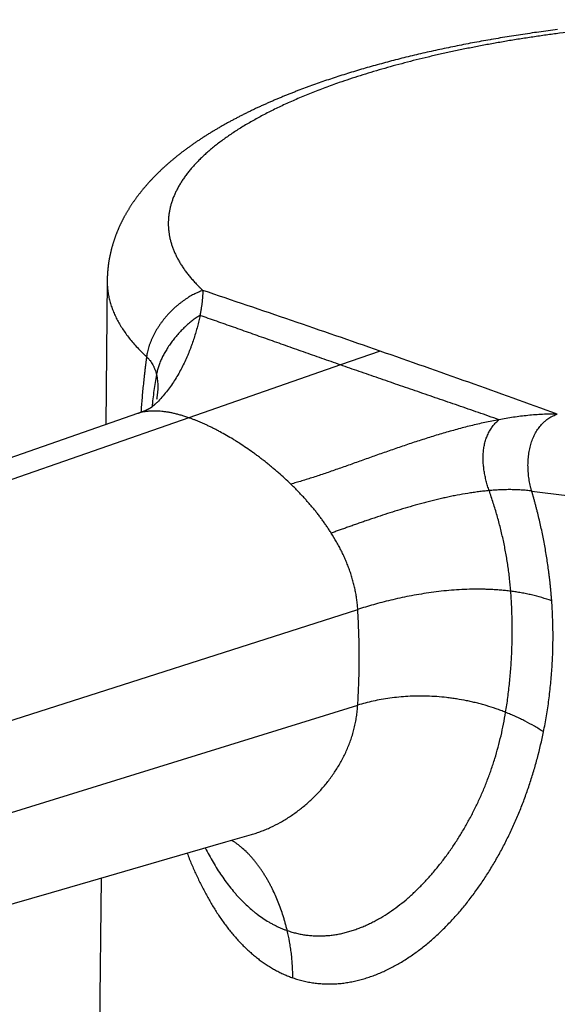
# Model space of a CAD drawing. Header units: millimetres. Extents: x -9 to 371, y -43 to 401.
# Tile 13 of 32: x 84 to 102, y 124 to 156. Entities that reach past the tile are written whole.
import ezdxf

# ---------------------------------------------------------------- set-up
doc = ezdxf.new("R2010")
doc.units = ezdxf.units.MM
doc.header["$LTSCALE"] = 23.1
doc.layers.get('0').update_dxf_attribs({"linetype": 'CONTINUOUS'})

msp = doc.modelspace()

# ---------------------------------------------------------------- linework, layer by layer
at = {"color": 7, "linetype": 'CONTINUOUS'}
for p, q in [((100.393, 155.395), (100.319, 155.384)), ((100.467, 155.406), (100.393, 155.395)), ((100.541, 155.417), (100.467, 155.406)), ((100.615, 155.428), (100.541, 155.417)), ((100.689, 155.439), (100.615, 155.428)), ((100.763, 155.45), (100.689, 155.439)), ((100.837, 155.46), (100.763, 155.45)), ((100.912, 155.471), (100.837, 155.46)), ((100.986, 155.481), (100.912, 155.471)), ((101.061, 155.491), (100.986, 155.481)), ((101.135, 155.502), (101.061, 155.491)), ((101.21, 155.512), (101.135, 155.502)), ((101.285, 155.522), (101.21, 155.512)), ((101.36, 155.531), (101.285, 155.522)), ((101.435, 155.541), (101.36, 155.531)), ((101.51, 155.551), (101.435, 155.541)), ((98.547, 155.077), (98.476, 155.064)), ((98.618, 155.091), (98.547, 155.077)), ((98.689, 155.105), (98.618, 155.091)), ((98.761, 155.118), (98.689, 155.105)), ((98.832, 155.132), (98.761, 155.118)), ((98.903, 155.145), (98.832, 155.132)), ((98.975, 155.158), (98.903, 155.145)), ((99.047, 155.171), (98.975, 155.158)), ((99.119, 155.184), (99.047, 155.171)), ((99.191, 155.197), (99.119, 155.184)), ((99.263, 155.21), (99.191, 155.197)), ((99.443, 155.241), (99.371, 155.229)), ((99.516, 155.254), (99.443, 155.241)), ((99.588, 155.266), (99.516, 155.254)), ((99.661, 155.278), (99.588, 155.266)), ((99.734, 155.29), (99.661, 155.278)), ((99.807, 155.302), (99.734, 155.29)), ((99.88, 155.314), (99.807, 155.302)), ((99.953, 155.326), (99.88, 155.314)), ((100.026, 155.338), (99.953, 155.326)), ((100.099, 155.35), (100.026, 155.338)), ((100.172, 155.361), (100.099, 155.35)), ((100.246, 155.372), (100.172, 155.361)), ((100.319, 155.384), (100.246, 155.372)), ((97.085, 154.766), (97.017, 154.751)), ((97.153, 154.782), (97.085, 154.766)), ((97.222, 154.798), (97.153, 154.782)), ((97.291, 154.814), (97.222, 154.798)), ((97.359, 154.829), (97.291, 154.814)), ((97.428, 154.845), (97.359, 154.829)), ((97.497, 154.86), (97.428, 154.845)), ((97.566, 154.875), (97.497, 154.86)), ((97.636, 154.89), (97.566, 154.875)), ((97.705, 154.905), (97.636, 154.89)), ((97.775, 154.92), (97.705, 154.905)), ((97.844, 154.935), (97.775, 154.92)), ((97.914, 154.95), (97.844, 154.935)), ((97.984, 154.964), (97.914, 154.95)), ((98.054, 154.979), (97.984, 154.964)), ((98.124, 154.993), (98.054, 154.979)), ((98.194, 155.007), (98.124, 154.993)), ((98.265, 155.022), (98.194, 155.007)), ((98.335, 155.036), (98.265, 155.022)), ((98.406, 155.05), (98.335, 155.036)), ((98.476, 155.064), (98.406, 155.05)), ((95.814, 154.447), (95.749, 154.429)), ((95.88, 154.465), (95.814, 154.447)), ((95.946, 154.482), (95.88, 154.465)), ((96.012, 154.5), (95.946, 154.482)), ((96.078, 154.517), (96.012, 154.5)), ((96.144, 154.535), (96.078, 154.517)), ((96.21, 154.552), (96.144, 154.535)), ((96.277, 154.569), (96.21, 154.552)), ((96.343, 154.586), (96.277, 154.569)), ((96.41, 154.603), (96.343, 154.586)), ((96.477, 154.62), (96.41, 154.603)), ((96.544, 154.636), (96.477, 154.62)), ((96.611, 154.653), (96.544, 154.636)), ((96.678, 154.67), (96.611, 154.653)), ((96.746, 154.686), (96.678, 154.67)), ((96.813, 154.702), (96.746, 154.686)), ((96.881, 154.718), (96.813, 154.702)), ((96.949, 154.735), (96.881, 154.718)), ((97.017, 154.751), (96.949, 154.735)), ((94.724, 154.13), (94.661, 154.11)), ((94.787, 154.15), (94.724, 154.13)), ((94.85, 154.169), (94.787, 154.15)), ((94.913, 154.188), (94.85, 154.169)), ((94.976, 154.207), (94.913, 154.188)), ((95.04, 154.226), (94.976, 154.207)), ((95.104, 154.245), (95.04, 154.226)), ((95.168, 154.264), (95.104, 154.245)), ((95.232, 154.283), (95.168, 154.264)), ((95.296, 154.302), (95.232, 154.283)), ((95.36, 154.32), (95.296, 154.302)), ((95.424, 154.338), (95.36, 154.32)), ((95.489, 154.357), (95.424, 154.338)), ((95.554, 154.375), (95.489, 154.357)), ((95.618, 154.393), (95.554, 154.375)), ((95.684, 154.411), (95.618, 154.393)), ((95.749, 154.429), (95.684, 154.411)), ((93.739, 153.804), (93.679, 153.783)), ((93.799, 153.825), (93.739, 153.804)), ((93.859, 153.846), (93.799, 153.825)), ((93.92, 153.867), (93.859, 153.846)), ((93.98, 153.888), (93.92, 153.867)), ((94.041, 153.909), (93.98, 153.888)), ((94.103, 153.929), (94.041, 153.909)), ((94.164, 153.95), (94.103, 153.929)), ((94.226, 153.97), (94.164, 153.95)), ((94.287, 153.991), (94.226, 153.97)), ((94.349, 154.011), (94.287, 153.991)), ((94.411, 154.031), (94.349, 154.011)), ((94.473, 154.051), (94.411, 154.031)), ((94.536, 154.071), (94.473, 154.051)), ((94.598, 154.091), (94.536, 154.071)), ((94.661, 154.11), (94.598, 154.091)), ((93.234, 153.62), (93.175, 153.598)), ((93.293, 153.642), (93.234, 153.62)), ((93.352, 153.664), (93.293, 153.642)), ((93.5, 153.718), (93.44, 153.697)), ((93.559, 153.74), (93.5, 153.718)), ((93.619, 153.761), (93.559, 153.74)), ((93.679, 153.783), (93.619, 153.761)), ((88.316, 143.293), (88.309, 143.289)), ((88.323, 143.297), (88.316, 143.293)), ((88.337, 143.305), (88.331, 143.301)), ((88.343, 143.308), (88.337, 143.305)), ((88.348, 143.311), (88.343, 143.308)), ((88.352, 143.313), (88.348, 143.311)), ((88.356, 143.315), (88.352, 143.313)), ((88.359, 143.317), (88.356, 143.315)), ((88.363, 143.319), (88.359, 143.317)), ((88.366, 143.321), (88.363, 143.319)), ((88.369, 143.323), (88.366, 143.321)), ((88.372, 143.325), (88.369, 143.323)), ((88.374, 143.326), (88.372, 143.325)), ((88.377, 143.328), (88.374, 143.326)), ((88.379, 143.33), (88.377, 143.328)), ((88.381, 143.331), (88.379, 143.33)), ((88.384, 143.332), (88.381, 143.331)), ((88.385, 143.333), (88.384, 143.332)), ((88.387, 143.335), (88.385, 143.333)), ((88.389, 143.336), (88.387, 143.335)), ((88.39, 143.337), (88.389, 143.336)), ((88.391, 143.337), (88.39, 143.337)), ((88.392, 143.338), (88.391, 143.337)), ((88.393, 143.339), (88.392, 143.338)), ((88.394, 143.339), (88.393, 143.339)), ((88.395, 143.34), (88.394, 143.339)), ((88.396, 143.34), (88.395, 143.34)), ((88.395, 143.34), (88.395, 143.34)), ((88.395, 143.34), (88.395, 143.34)), ((88.438, 143.378), (88.437, 143.377)), ((88.44, 143.38), (88.438, 143.378)), ((88.441, 143.381), (88.44, 143.38)), ((88.442, 143.382), (88.441, 143.381)), ((88.444, 143.384), (88.442, 143.382)), ((88.446, 143.385), (88.444, 143.384)), ((88.447, 143.387), (88.446, 143.385)), ((88.449, 143.389), (88.447, 143.387)), ((88.451, 143.391), (88.449, 143.389)), ((88.453, 143.392), (88.451, 143.391)), ((88.455, 143.394), (88.453, 143.392)), ((88.457, 143.397), (88.455, 143.394)), ((88.459, 143.399), (88.457, 143.397)), ((88.461, 143.401), (88.459, 143.399)), ((88.463, 143.402), (88.461, 143.401)), ((88.464, 143.404), (88.463, 143.402)), ((88.466, 143.406), (88.464, 143.404)), ((88.468, 143.408), (88.466, 143.406)), ((88.47, 143.41), (88.468, 143.408)), ((88.472, 143.412), (88.47, 143.41)), ((88.474, 143.414), (88.472, 143.412)), ((88.476, 143.417), (88.474, 143.414)), ((88.477, 143.419), (88.476, 143.417)), ((88.479, 143.421), (88.477, 143.419)), ((88.481, 143.422), (88.479, 143.421)), ((88.482, 143.424), (88.481, 143.422)), ((88.483, 143.425), (88.482, 143.424)), ((88.484, 143.426), (88.483, 143.425)), ((88.485, 143.427), (88.484, 143.426)), ((88.486, 143.429), (88.485, 143.428)), ((88.485, 143.428), (88.485, 143.427)), ((88.487, 143.43), (88.486, 143.429)), ((88.486, 143.429), (88.486, 143.429)), ((88.488, 143.431), (88.487, 143.431)), ((88.487, 143.431), (88.487, 143.43)), ((88.488, 143.431), (88.488, 143.431)), ((88.488, 143.431), (88.488, 143.431)), ((88.488, 143.431), (88.488, 143.431)), ((87.943, 143.135), (87.926, 143.129)), ((87.961, 143.142), (87.943, 143.135)), ((87.979, 143.148), (87.961, 143.142)), ((87.996, 143.154), (87.979, 143.148)), ((88.013, 143.161), (87.996, 143.154)), ((88.029, 143.167), (88.013, 143.161)), ((88.045, 143.173), (88.029, 143.167)), ((88.061, 143.179), (88.045, 143.173)), ((88.076, 143.185), (88.061, 143.179)), ((88.091, 143.191), (88.076, 143.185)), ((88.105, 143.197), (88.091, 143.191)), ((88.119, 143.203), (88.105, 143.197)), ((88.133, 143.208), (88.119, 143.203)), ((88.146, 143.214), (88.133, 143.208)), ((88.159, 143.219), (88.146, 143.214)), ((88.172, 143.225), (88.159, 143.219)), ((88.184, 143.23), (88.172, 143.225)), ((88.196, 143.235), (88.184, 143.23)), ((88.207, 143.24), (88.196, 143.235)), ((88.218, 143.245), (88.207, 143.24)), ((88.229, 143.25), (88.218, 143.245)), ((88.239, 143.255), (88.229, 143.25)), ((88.249, 143.26), (88.239, 143.255)), ((88.258, 143.264), (88.249, 143.26)), ((88.268, 143.269), (88.258, 143.264)), ((88.277, 143.273), (88.268, 143.269)), ((88.285, 143.277), (88.277, 143.273)), ((88.293, 143.282), (88.285, 143.277)), ((88.301, 143.286), (88.293, 143.282)), ((88.309, 143.289), (88.301, 143.286)), ((86.749, 128.109), (86.619, 115.468))]:
    msp.add_line(p, q, dxfattribs=at)
at = {"color": 9, "linetype": 'CONTINUOUS'}
for p, q in [((95.772, 145.152), (94.489, 144.705)), ((94.489, 144.705), (89.585, 142.996)), ((89.585, 142.996), (36.802, 124.597)), ((40.58, 119.345), (95.051, 136.8)), ((40.566, 116.815), (95.051, 133.699))]:
    msp.add_line(p, q, dxfattribs=at)
at = {"color": 7, "linetype": 'CONTINUOUS'}
for points in [[(99.371, 155.229), (99.335, 155.222), (99.263, 155.21)], [(93.175, 153.598), (93.146, 153.586), (93.117, 153.575), (93.088, 153.564), (93.059, 153.553), (93.03, 153.541), (93.001, 153.53), (92.972, 153.519), (92.943, 153.507), (92.914, 153.496), (92.885, 153.485), (92.856, 153.473), (92.827, 153.462), (92.798, 153.45), (92.77, 153.439), (92.741, 153.427), (92.713, 153.416), (92.684, 153.404), (92.655, 153.392), (92.627, 153.381), (92.599, 153.369), (92.57, 153.357), (92.542, 153.345), (92.514, 153.334), (92.485, 153.322), (92.457, 153.31), (92.429, 153.298), (92.401, 153.286), (92.373, 153.274), (92.345, 153.262), (92.318, 153.25), (92.29, 153.238), (92.262, 153.226), (92.234, 153.214), (92.207, 153.202), (92.179, 153.19), (92.151, 153.178), (92.124, 153.166), (92.096, 153.153), (92.069, 153.141), (92.041, 153.129), (92.014, 153.117), (91.987, 153.104), (91.959, 153.092), (91.932, 153.079), (91.905, 153.067), (91.878, 153.055), (91.851, 153.042), (91.824, 153.029), (91.797, 153.017), (91.77, 153.004), (91.743, 152.992), (91.716, 152.979), (91.689, 152.966), (91.663, 152.954), (91.636, 152.941), (91.609, 152.928), (91.583, 152.915), (91.556, 152.902), (91.53, 152.889), (91.503, 152.877), (91.477, 152.864), (91.45, 152.851), (91.424, 152.838), (91.398, 152.825), (91.372, 152.811), (91.346, 152.798), (91.32, 152.785), (91.294, 152.772), (91.268, 152.759), (91.242, 152.746), (91.216, 152.732), (91.19, 152.719), (91.165, 152.706), (91.139, 152.692), (91.113, 152.679), (91.088, 152.666), (91.062, 152.652), (91.037, 152.639), (91.011, 152.625), (90.986, 152.612), (90.961, 152.598), (90.935, 152.584), (90.91, 152.571), (90.885, 152.557), (90.86, 152.543), (90.835, 152.529), (90.81, 152.516), (90.785, 152.502), (90.76, 152.488), (90.735, 152.474), (90.71, 152.46), (90.686, 152.446), (90.661, 152.432), (90.636, 152.418), (90.612, 152.404), (90.587, 152.39), (90.563, 152.376), (90.539, 152.362), (90.514, 152.347), (90.49, 152.333), (90.466, 152.319), (90.442, 152.304), (90.418, 152.29), (90.394, 152.276), (90.37, 152.261), (90.346, 152.247), (90.322, 152.232), (90.299, 152.218), (90.275, 152.204), (90.251, 152.189), (90.228, 152.174), (90.204, 152.16), (90.181, 152.145), (90.158, 152.13), (90.135, 152.116), (90.111, 152.101), (90.088, 152.086), (90.065, 152.071), (90.042, 152.057), (90.019, 152.042), (89.996, 152.027), (89.974, 152.012), (89.951, 151.997), (89.928, 151.982), (89.906, 151.967), (89.883, 151.952), (89.861, 151.936), (89.838, 151.921), (89.816, 151.906), (89.794, 151.891), (89.772, 151.876), (89.749, 151.86), (89.727, 151.845), (89.705, 151.83), (89.684, 151.814), (89.662, 151.799), (89.64, 151.783), (89.618, 151.768), (89.597, 151.752), (89.575, 151.737), (89.554, 151.721), (89.532, 151.706), (89.511, 151.69), (89.49, 151.675), (89.469, 151.659), (89.448, 151.643), (89.427, 151.628), (89.406, 151.612), (89.385, 151.596), (89.365, 151.58), (89.344, 151.565), (89.324, 151.549), (89.303, 151.533), (89.283, 151.517), (89.263, 151.501), (89.242, 151.485), (89.222, 151.469), (89.202, 151.453), (89.182, 151.437), (89.163, 151.421), (89.143, 151.405), (89.123, 151.389), (89.104, 151.373), (89.084, 151.357), (89.065, 151.341), (89.045, 151.325), (89.026, 151.308), (89.007, 151.292), (88.988, 151.276), (88.969, 151.26), (88.95, 151.244), (88.931, 151.227), (88.913, 151.211), (88.894, 151.195), (88.876, 151.178), (88.857, 151.162), (88.839, 151.146), (88.821, 151.129), (88.803, 151.113), (88.784, 151.096), (88.767, 151.08), (88.749, 151.064), (88.731, 151.047), (88.713, 151.031), (88.696, 151.014), (88.678, 150.998), (88.661, 150.981), (88.644, 150.965), (88.627, 150.948), (88.61, 150.932), (88.593, 150.915), (88.576, 150.899), (88.559, 150.882), (88.543, 150.866), (88.526, 150.849), (88.51, 150.833), (88.493, 150.816), (88.477, 150.8), (88.461, 150.783)], [(93.44, 153.697), (93.411, 153.686), (93.352, 153.664)], [(88.461, 150.783), (88.445, 150.766), (88.429, 150.75), (88.413, 150.733), (88.397, 150.717), (88.382, 150.7), (88.366, 150.684), (88.351, 150.667), (88.335, 150.65), (88.32, 150.634), (88.305, 150.617), (88.29, 150.6), (88.275, 150.584), (88.26, 150.567), (88.245, 150.551), (88.231, 150.534), (88.216, 150.517), (88.202, 150.501), (88.187, 150.484), (88.173, 150.468), (88.159, 150.451), (88.145, 150.434), (88.131, 150.418), (88.117, 150.401), (88.103, 150.385), (88.09, 150.368), (88.076, 150.351), (88.063, 150.335), (88.049, 150.318), (88.036, 150.302), (88.023, 150.285), (88.01, 150.268), (87.997, 150.252), (87.984, 150.235), (87.971, 150.219), (87.958, 150.202), (87.946, 150.186), (87.933, 150.169), (87.921, 150.153), (87.909, 150.136), (87.897, 150.12), (87.884, 150.103), (87.872, 150.086), (87.86, 150.07), (87.849, 150.053), (87.837, 150.037), (87.825, 150.02), (87.814, 150.004), (87.802, 149.987), (87.791, 149.971), (87.78, 149.955), (87.768, 149.938), (87.757, 149.922), (87.746, 149.905), (87.735, 149.889), (87.724, 149.872), (87.714, 149.856), (87.703, 149.839), (87.692, 149.823), (87.682, 149.807), (87.672, 149.79), (87.661, 149.774), (87.651, 149.757), (87.641, 149.741), (87.631, 149.725), (87.621, 149.708), (87.611, 149.692), (87.601, 149.676), (87.592, 149.659), (87.582, 149.643), (87.572, 149.627), (87.563, 149.61), (87.554, 149.594), (87.544, 149.578), (87.535, 149.561), (87.526, 149.545), (87.517, 149.529), (87.508, 149.512), (87.499, 149.496), (87.49, 149.48), (87.482, 149.464), (87.473, 149.447), (87.464, 149.431), (87.456, 149.415), (87.448, 149.399), (87.439, 149.382), (87.431, 149.366), (87.423, 149.35), (87.415, 149.334), (87.407, 149.317), (87.399, 149.301), (87.391, 149.285), (87.383, 149.269), (87.376, 149.253), (87.368, 149.237), (87.36, 149.22), (87.353, 149.204), (87.345, 149.188), (87.338, 149.172), (87.331, 149.156), (87.324, 149.14), (87.317, 149.123), (87.31, 149.107), (87.303, 149.091), (87.296, 149.075), (87.289, 149.059), (87.282, 149.043), (87.276, 149.027), (87.269, 149.01), (87.263, 148.994), (87.256, 148.978), (87.25, 148.962), (87.243, 148.946), (87.237, 148.93), (87.231, 148.914), (87.225, 148.898), (87.219, 148.882), (87.213, 148.866), (87.207, 148.85), (87.201, 148.834), (87.196, 148.818), (87.19, 148.801), (87.184, 148.785), (87.179, 148.769), (87.173, 148.753), (87.168, 148.737), (87.163, 148.721), (87.157, 148.705), (87.152, 148.689), (87.147, 148.673), (87.142, 148.657), (87.137, 148.641), (87.132, 148.625), (87.127, 148.609), (87.123, 148.593), (87.118, 148.577), (87.113, 148.561), (87.109, 148.545), (87.104, 148.529), (87.1, 148.513), (87.095, 148.497), (87.091, 148.481), (87.087, 148.465), (87.083, 148.449), (87.079, 148.433), (87.074, 148.417), (87.07, 148.401), (87.067, 148.385), (87.063, 148.369), (87.059, 148.353), (87.055, 148.337), (87.052, 148.321), (87.048, 148.306), (87.044, 148.29), (87.041, 148.274), (87.038, 148.258), (87.034, 148.242), (87.031, 148.226), (87.028, 148.21), (87.025, 148.194), (87.021, 148.178), (87.018, 148.162), (87.015, 148.146), (87.013, 148.13), (87.01, 148.114), (87.007, 148.098), (87.004, 148.082), (87.002, 148.066), (86.999, 148.05), (86.996, 148.034), (86.994, 148.018), (86.992, 148.002), (86.989, 147.986), (86.987, 147.971), (86.985, 147.955), (86.983, 147.939), (86.981, 147.923), (86.979, 147.907), (86.977, 147.891), (86.975, 147.875), (86.973, 147.859), (86.971, 147.843), (86.969, 147.827), (86.968, 147.811), (86.966, 147.795), (86.965, 147.779), (86.963, 147.763), (86.962, 147.748), (86.96, 147.732), (86.959, 147.716), (86.958, 147.7), (86.957, 147.684), (86.956, 147.668), (86.955, 147.652), (86.954, 147.636), (86.953, 147.62), (86.952, 147.604), (86.951, 147.588), (86.95, 147.572), (86.95, 147.556)], [(86.95, 147.556), (86.949, 147.541), (86.948, 147.525), (86.948, 147.509), (86.948, 147.493), (86.947, 147.477), (86.947, 147.461), (86.947, 147.445), (86.899, 142.77)], [(88.331, 143.301), (88.324, 143.298), (88.323, 143.297)], [(87.926, 143.129), (57.889, 132.633), (56.424, 132.121), (54.974, 131.614), (53.54, 131.113), (52.122, 130.618), (50.718, 130.128), (49.329, 129.643), (47.955, 129.163), (45.251, 128.218)], [(56.683, 119.4), (64.466, 121.655), (66.079, 122.122), (67.711, 122.595), (69.363, 123.073), (71.034, 123.557), (72.725, 124.047), (74.437, 124.543), (76.169, 125.045), (77.922, 125.552), (79.695, 126.066), (81.49, 126.586), (83.306, 127.112), (85.144, 127.644), (87.003, 128.182), (88.885, 128.727), (90.789, 129.278), (91.61, 129.516)]]:
    msp.add_lwpolyline(points, dxfattribs=at)
at = {"color": 9, "linetype": 'CONTINUOUS'}
for centre, radius, start, end in [((-70.197, -330.978), 504.228, 70.78251, 71.47099), ((-72.296, -336.98), 510.586, 70.09902, 70.78179)]:
    msp.add_arc(centre, radius, start, end, dxfattribs=at)
at = {"color": 7, "linetype": 'CONTINUOUS'}
for centre, radius, start, end in [((86.267, 145.801), 3.253, 310.6299, 310.7971), ((86.244, 145.828), 3.289, 310.7992, 311.8227)]:
    msp.add_arc(centre, radius, start, end, dxfattribs=at)
at = {"color": 9, "linetype": 'CONTINUOUS'}
for points, knots in [([(121.279, 144.482), (121.388, 144.52), (121.602, 144.596), (121.919, 144.716), (122.226, 144.838), (122.526, 144.962), (122.816, 145.09), (123.098, 145.22), (123.37, 145.353), (123.632, 145.489), (123.886, 145.627), (124.129, 145.767), (124.363, 145.91), (124.587, 146.055), (124.801, 146.201), (125.004, 146.35), (125.198, 146.501), (125.38, 146.654), (125.552, 146.808), (125.714, 146.964), (125.865, 147.121), (126.005, 147.28), (126.134, 147.44), (126.252, 147.602), (126.358, 147.764), (126.454, 147.928), (126.539, 148.092), (126.6, 148.23), (126.643, 148.341), (126.673, 148.424), (126.699, 148.507), (126.723, 148.59), (126.744, 148.674), (126.762, 148.757), (126.777, 148.841), (126.79, 148.924), (126.799, 149.008), (126.806, 149.091), (126.81, 149.175), (126.811, 149.259), (126.809, 149.342), (126.804, 149.426), (126.796, 149.51), (126.786, 149.593), (126.773, 149.677), (126.757, 149.76), (126.738, 149.843), (126.716, 149.927), (126.691, 150.01), (126.664, 150.093), (126.633, 150.176), (126.589, 150.287), (126.526, 150.425), (126.455, 150.561), (126.392, 150.669), (126.325, 150.779), (126.234, 150.915), (126.115, 151.076), (125.984, 151.236), (125.843, 151.395), (125.691, 151.552), (125.528, 151.708), (125.355, 151.862), (125.171, 152.014), (124.976, 152.165), (124.772, 152.313), (124.557, 152.46), (124.332, 152.605), (124.098, 152.747), (123.854, 152.887), (123.6, 153.025), (123.336, 153.16), (123.064, 153.293), (122.782, 153.423), (122.491, 153.551), (122.192, 153.676), (121.884, 153.798), (121.567, 153.917), (121.242, 154.033), (120.91, 154.146), (120.569, 154.256), (120.221, 154.362), (119.865, 154.466), (119.502, 154.566), (119.132, 154.663), (118.756, 154.756), (118.373, 154.846), (117.983, 154.932), (117.588, 155.015), (117.186, 155.094), (116.64, 155.196), (116.087, 155.289), (115.527, 155.374), (115.1, 155.434), (114.668, 155.491), (114.086, 155.562), (113.497, 155.624), (112.904, 155.679), (112.455, 155.716), (112.003, 155.749), (111.548, 155.778), (111.091, 155.803), (110.479, 155.831), (109.864, 155.851), (109.247, 155.863), (108.783, 155.869), (108.319, 155.87), (107.854, 155.867), (107.389, 155.86), (106.77, 155.846), (106.152, 155.823), (105.535, 155.793), (105.074, 155.767), (104.615, 155.736), (104.007, 155.691), (103.402, 155.638), (102.801, 155.577), (102.207, 155.511), (101.619, 155.438), (101.035, 155.358), (100.603, 155.294), (100.176, 155.227), (99.753, 155.156), (99.335, 155.082), (98.922, 155.005), (98.515, 154.924), (98.113, 154.84), (97.717, 154.753), (97.327, 154.663), (96.943, 154.569), (96.566, 154.473), (96.196, 154.373), (95.833, 154.271), (95.477, 154.166), (95.129, 154.058), (94.788, 153.947), (94.564, 153.871), (94.454, 153.833)], [0, 0, 0, 0, 0.008082, 0.016005, 0.023768, 0.031368, 0.038803, 0.04607, 0.053169, 0.060099, 0.066858, 0.073447, 0.079864, 0.086111, 0.092188, 0.098097, 0.103839, 0.109416, 0.114832, 0.120091, 0.125196, 0.130153, 0.134968, 0.139648, 0.1442, 0.148635, 0.15296, 0.157188, 0.159269, 0.161331, 0.163374, 0.1654, 0.167412, 0.169411, 0.171398, 0.173376, 0.175347, 0.177312, 0.179273, 0.181233, 0.183193, 0.185156, 0.187122, 0.189095, 0.191076, 0.193067, 0.195069, 0.197085, 0.199117, 0.201166, 0.203233, 0.205321, 0.209563, 0.213904, 0.216115, 0.218355, 0.222925, 0.227624, 0.232458, 0.237434, 0.242558, 0.247835, 0.25327, 0.258866, 0.264625, 0.27055, 0.276642, 0.282904, 0.289335, 0.295936, 0.302706, 0.309646, 0.316753, 0.324028, 0.331469, 0.339073, 0.346839, 0.354764, 0.362847, 0.371083, 0.379472, 0.388008, 0.39669, 0.405513, 0.414474, 0.423569, 0.432794, 0.442145, 0.451618, 0.461209, 0.470912, 0.49064, 0.500656, 0.510765, 0.520964, 0.531247, 0.552044, 0.562548, 0.573116, 0.583742, 0.594419, 0.605144, 0.61591, 0.637544, 0.6484, 0.659275, 0.670163, 0.681059, 0.691956, 0.702848, 0.724597, 0.735442, 0.74626, 0.757045, 0.767791, 0.789143, 0.799738, 0.810272, 0.831133, 0.841449, 0.851682, 0.861826, 0.871876, 0.881827, 0.891674, 0.901412, 0.911035, 0.92054, 0.929921, 0.939174, 0.948294, 0.957278, 0.96612, 0.974817, 0.983365, 0.99176, 1, 1, 1, 1]), ([(94.454, 153.833), (94.375, 153.805), (94.22, 153.751), (93.99, 153.666), (93.765, 153.581), (93.544, 153.494), (93.327, 153.406), (93.115, 153.317), (92.907, 153.226), (92.705, 153.135), (92.506, 153.042), (92.313, 152.948), (92.124, 152.854), (91.941, 152.758), (91.762, 152.661), (91.589, 152.563), (91.42, 152.465), (91.257, 152.365), (91.098, 152.264), (90.945, 152.163), (90.798, 152.061), (90.655, 151.958), (90.518, 151.854), (90.387, 151.75), (90.26, 151.645), (90.14, 151.539), (90.024, 151.432), (89.915, 151.325), (89.811, 151.218), (89.712, 151.109), (89.62, 151.001), (89.533, 150.891), (89.451, 150.782), (89.375, 150.672), (89.306, 150.561), (89.242, 150.45), (89.183, 150.339), (89.131, 150.227), (89.084, 150.116), (89.043, 150.003), (89.008, 149.891), (88.979, 149.779), (88.956, 149.666), (88.939, 149.553), (88.928, 149.441), (88.922, 149.328), (88.922, 149.215), (88.929, 149.102), (88.941, 148.989), (88.959, 148.876), (88.983, 148.764), (89.013, 148.651), (89.049, 148.539), (89.091, 148.427), (89.138, 148.315), (89.191, 148.204), (89.25, 148.093), (89.315, 147.982), (89.386, 147.871), (89.462, 147.761), (89.544, 147.652), (89.617, 147.561), (89.678, 147.489), (89.725, 147.435), (89.774, 147.381), (89.816, 147.336), (89.85, 147.3), (89.876, 147.273), (89.898, 147.251), (89.916, 147.233), (89.929, 147.219), (89.942, 147.206), (89.956, 147.193), (89.97, 147.179), (89.981, 147.168), (89.99, 147.159), (89.999, 147.15), (90.009, 147.141), (90.018, 147.132), (90.027, 147.123), (90.034, 147.117), (90.039, 147.112)], [0, 0, 0, 0, 0.024676, 0.048999, 0.072963, 0.096564, 0.119798, 0.142661, 0.165149, 0.187259, 0.208989, 0.230334, 0.251294, 0.271866, 0.292048, 0.311841, 0.331243, 0.350253, 0.368872, 0.387102, 0.404943, 0.422398, 0.43947, 0.45616, 0.472475, 0.488419, 0.503997, 0.519217, 0.534085, 0.548611, 0.562804, 0.576674, 0.590235, 0.603499, 0.61648, 0.629196, 0.641662, 0.653897, 0.665922, 0.677757, 0.689426, 0.700951, 0.712358, 0.723673, 0.734922, 0.746132, 0.75733, 0.768544, 0.779801, 0.791127, 0.802551, 0.814095, 0.825786, 0.837647, 0.849701, 0.861967, 0.874465, 0.887215, 0.900232, 0.913532, 0.92713, 0.941039, 0.948114, 0.95527, 0.96251, 0.969834, 0.973528, 0.977243, 0.98098, 0.982857, 0.984739, 0.986627, 0.98852, 0.990419, 0.992323, 0.993277, 0.994232, 0.996147, 0.997108, 0.998071, 1, 1, 1, 1]), ([(86.946, 147.432), (86.946, 147.406), (86.946, 147.353), (86.95, 147.275), (86.955, 147.196), (86.963, 147.118), (86.974, 147.04), (86.987, 146.961), (87.003, 146.883), (87.022, 146.805), (87.043, 146.727), (87.074, 146.622), (87.12, 146.491), (87.185, 146.336), (87.26, 146.181), (87.346, 146.026), (87.441, 145.872), (87.546, 145.719), (87.662, 145.567), (87.787, 145.415), (87.922, 145.265), (88.042, 145.141), (88.143, 145.042), (88.194, 144.993), (88.221, 144.969)], [0, 0, 0, 0, 0.027456, 0.05493, 0.082449, 0.110038, 0.137723, 0.16553, 0.193484, 0.22161, 0.249931, 0.278472, 0.336296, 0.395263, 0.455536, 0.517265, 0.580585, 0.645622, 0.712485, 0.781272, 0.852072, 0.924958, 0.962206, 1, 1, 1, 1]), ([(90.039, 147.112), (90.015, 147.104), (89.967, 147.086), (89.894, 147.057), (89.821, 147.023), (89.747, 146.986), (89.672, 146.946), (89.596, 146.902), (89.521, 146.855), (89.445, 146.804), (89.369, 146.75), (89.294, 146.692), (89.22, 146.631), (89.146, 146.568), (89.074, 146.501), (89.003, 146.432), (88.934, 146.36), (88.867, 146.286), (88.803, 146.21), (88.741, 146.132), (88.681, 146.052), (88.625, 145.971), (88.571, 145.888), (88.521, 145.805), (88.475, 145.721), (88.431, 145.637), (88.398, 145.566), (88.374, 145.509), (88.356, 145.466), (88.339, 145.424), (88.324, 145.382), (88.309, 145.34), (88.291, 145.284), (88.271, 145.214), (88.25, 145.131), (88.233, 145.05), (88.225, 144.996), (88.221, 144.969)], [0, 0, 0, 0, 0.025899, 0.052593, 0.080066, 0.108306, 0.137298, 0.167026, 0.197461, 0.228547, 0.260229, 0.29245, 0.325155, 0.358287, 0.391764, 0.425507, 0.459433, 0.493462, 0.527518, 0.561527, 0.595416, 0.629114, 0.662548, 0.695654, 0.728385, 0.760701, 0.792564, 0.808316, 0.823941, 0.839435, 0.854795, 0.870016, 0.885093, 0.914797, 0.943874, 0.972286, 1, 1, 1, 1]), ([(90.039, 147.112), (90.039, 147.099), (90.039, 147.071), (90.038, 147.028), (90.036, 146.984), (90.033, 146.938), (90.03, 146.891), (90.026, 146.843), (90.021, 146.793), (90.014, 146.725), (90.003, 146.637), (89.987, 146.529), (89.968, 146.417), (89.954, 146.342), (89.947, 146.304)], [0, 0, 0, 0, 0.050661, 0.103208, 0.157573, 0.213683, 0.27147, 0.330868, 0.391809, 0.454231, 0.583272, 0.717528, 0.856569, 1, 1, 1, 1]), ([(89.947, 146.304), (89.935, 146.245), (89.91, 146.126), (89.865, 145.945), (89.815, 145.761), (89.757, 145.573), (89.703, 145.415), (89.657, 145.288), (89.62, 145.192), (89.582, 145.095), (89.528, 144.966), (89.456, 144.805), (89.362, 144.614), (89.26, 144.423), (89.148, 144.236), (89.028, 144.052), (88.897, 143.873), (88.755, 143.699), (88.628, 143.561), (88.521, 143.454), (88.465, 143.402), (88.437, 143.377)], [0, 0, 0, 0, 0.053686, 0.109282, 0.166567, 0.225342, 0.285425, 0.315905, 0.346651, 0.377645, 0.408871, 0.471956, 0.535806, 0.600339, 0.665496, 0.731235, 0.797538, 0.864406, 0.93187, 0.965848, 1, 1, 1, 1]), ([(89.947, 146.304), (89.904, 146.278), (89.819, 146.224), (89.696, 146.135), (89.574, 146.036), (89.476, 145.946), (89.398, 145.871), (89.341, 145.813), (89.285, 145.753), (89.23, 145.692), (89.177, 145.629), (89.125, 145.566), (89.075, 145.502), (89.026, 145.437), (88.979, 145.372), (88.934, 145.306), (88.891, 145.24), (88.837, 145.153), (88.774, 145.043), (88.708, 144.91), (88.66, 144.8), (88.627, 144.711), (88.598, 144.625), (88.573, 144.539), (88.553, 144.453), (88.544, 144.411), (88.541, 144.39)], [0, 0, 0, 0, 0.060925, 0.123612, 0.187994, 0.253866, 0.287242, 0.320819, 0.354524, 0.388279, 0.422012, 0.455652, 0.489135, 0.522403, 0.555403, 0.588087, 0.620416, 0.652354, 0.714951, 0.775734, 0.834634, 0.863376, 0.891643, 0.946751, 0.973606, 1, 1, 1, 1]), ([(94.489, 144.705), (94.388, 144.74), (94.188, 144.81), (93.889, 144.915), (93.592, 145.019), (93.299, 145.122), (93.008, 145.225), (92.719, 145.327), (92.433, 145.428), (92.149, 145.529), (91.868, 145.628), (91.589, 145.727), (91.312, 145.826), (90.946, 145.955), (90.581, 146.083), (90.218, 146.21), (90.037, 146.273), (89.947, 146.304)], [0, 0, 0, 0, 0.066349, 0.132142, 0.197376, 0.262051, 0.326167, 0.389731, 0.45275, 0.51524, 0.577219, 0.638713, 0.699754, 0.760384, 0.880646, 0.940409, 1, 1, 1, 1]), ([(88.221, 144.969), (88.22, 144.96), (88.217, 144.942), (88.213, 144.915), (88.21, 144.888), (88.206, 144.861), (88.203, 144.834), (88.198, 144.797), (88.192, 144.752), (88.185, 144.697), (88.176, 144.624), (88.165, 144.533), (88.152, 144.422), (88.135, 144.274), (88.115, 144.087), (88.093, 143.861), (88.072, 143.632), (88.053, 143.401), (88.041, 143.247), (88.036, 143.169)], [0, 0, 0, 0, 0.01502, 0.030059, 0.045125, 0.060215, 0.075322, 0.090449, 0.120763, 0.151156, 0.181626, 0.242798, 0.304275, 0.366055, 0.490515, 0.616164, 0.742981, 0.870937, 1, 1, 1, 1]), ([(88.221, 144.969), (88.231, 144.959), (88.251, 144.94), (88.279, 144.909), (88.306, 144.878), (88.341, 144.834), (88.38, 144.778), (88.416, 144.718), (88.441, 144.669), (88.465, 144.618), (88.492, 144.553), (88.519, 144.473), (88.534, 144.418), (88.541, 144.39)], [0, 0, 0, 0, 0.062319, 0.124421, 0.186371, 0.248233, 0.371892, 0.495824, 0.558007, 0.620377, 0.745781, 0.872268, 1, 1, 1, 1]), ([(99.616, 142.933), (99.506, 142.972), (99.285, 143.049), (98.845, 143.202), (98.405, 143.354), (97.967, 143.505), (97.533, 143.654), (96.995, 143.839), (96.46, 144.023), (96.036, 144.169), (95.722, 144.277), (95.41, 144.385), (95.101, 144.492), (94.794, 144.599), (94.59, 144.67), (94.489, 144.705)], [0, 0, 0, 0, 0.064671, 0.129224, 0.257827, 0.321781, 0.385445, 0.511753, 0.636509, 0.698248, 0.759538, 0.820367, 0.880725, 0.940605, 1, 1, 1, 1]), ([(88.541, 144.39), (88.526, 144.305), (88.497, 144.133), (88.458, 143.873), (88.422, 143.607), (88.401, 143.428), (88.391, 143.337)], [0, 0, 0, 0, 0.243471, 0.491343, 0.743542, 1, 1, 1, 1]), ([(88.541, 144.39), (88.548, 144.359), (88.561, 144.295), (88.575, 144.199), (88.583, 144.101), (88.586, 144.001), (88.583, 143.899), (88.575, 143.797), (88.561, 143.694), (88.549, 143.625), (88.542, 143.59)], [0, 0, 0, 0, 0.119397, 0.240286, 0.362743, 0.486826, 0.612577, 0.74002, 0.869161, 1, 1, 1, 1]), ([(89.585, 142.996), (89.544, 143.01), (89.461, 143.038), (89.338, 143.076), (89.217, 143.109), (89.1, 143.137), (88.984, 143.162), (88.872, 143.181), (88.763, 143.196), (88.657, 143.207), (88.554, 143.213), (88.455, 143.215), (88.374, 143.212), (88.311, 143.208), (88.25, 143.202), (88.176, 143.193), (88.089, 143.176), (88.006, 143.156), (87.953, 143.139), (87.926, 143.129)], [0, 0, 0, 0, 0.078078, 0.154037, 0.227844, 0.29947, 0.368892, 0.436095, 0.501097, 0.563949, 0.624715, 0.683466, 0.740282, 0.767995, 0.795261, 0.848534, 0.900285, 0.950706, 1, 1, 1, 1]), ([(92.885, 140.85), (92.82, 140.913), (92.689, 141.036), (92.522, 141.186), (92.386, 141.303), (92.284, 141.39), (92.181, 141.475), (92.095, 141.544), (92.025, 141.599), (91.956, 141.654), (91.868, 141.72), (91.763, 141.799), (91.622, 141.901), (91.446, 142.024), (91.268, 142.142), (91.126, 142.233), (90.984, 142.32), (90.809, 142.425), (90.632, 142.523), (90.492, 142.598), (90.387, 142.651), (90.284, 142.703), (90.181, 142.752), (90.079, 142.798), (89.978, 142.843), (89.879, 142.885), (89.78, 142.924), (89.682, 142.961), (89.617, 142.985), (89.585, 142.996)], [0, 0, 0, 0, 0.068132, 0.1361, 0.169986, 0.203785, 0.237483, 0.271067, 0.287811, 0.304522, 0.337832, 0.370984, 0.403959, 0.469314, 0.533765, 0.565609, 0.597177, 0.659407, 0.720313, 0.750226, 0.779755, 0.808883, 0.837593, 0.865865, 0.89368, 0.921019, 0.947864, 0.974197, 1, 1, 1, 1]), ([(101.506, 143.116), (101.426, 143.116), (101.268, 143.115), (101.03, 143.106), (100.793, 143.091), (100.556, 143.07), (100.32, 143.043), (100.085, 143.011), (99.85, 142.975), (99.694, 142.948), (99.616, 142.933)], [0, 0, 0, 0, 0.12502, 0.250039, 0.375055, 0.500067, 0.625072, 0.750066, 0.875045, 1, 1, 1, 1]), ([(100.678, 140.626), (100.669, 140.658), (100.651, 140.72), (100.628, 140.816), (100.608, 140.913), (100.592, 141.011), (100.578, 141.11), (100.568, 141.209), (100.561, 141.309), (100.557, 141.409), (100.557, 141.508), (100.561, 141.608), (100.568, 141.706), (100.579, 141.803), (100.594, 141.899), (100.612, 141.993), (100.634, 142.085), (100.66, 142.175), (100.69, 142.262), (100.723, 142.346), (100.76, 142.427), (100.8, 142.505), (100.844, 142.579), (100.891, 142.649), (100.942, 142.716), (100.995, 142.778), (101.042, 142.826), (101.081, 142.863), (101.11, 142.889), (101.141, 142.914), (101.182, 142.946), (101.234, 142.982), (101.3, 143.023), (101.367, 143.058), (101.435, 143.089), (101.482, 143.107), (101.506, 143.116)], [0, 0, 0, 0, 0.033821, 0.067935, 0.102283, 0.136807, 0.171449, 0.206148, 0.240846, 0.275489, 0.310022, 0.344397, 0.378568, 0.412489, 0.446107, 0.479372, 0.512235, 0.544654, 0.576595, 0.608035, 0.638956, 0.669348, 0.699202, 0.728526, 0.757345, 0.785694, 0.813609, 0.827416, 0.841127, 0.854749, 0.868286, 0.895124, 0.921685, 0.948002, 0.974101, 1, 1, 1, 1]), ([(99.616, 142.933), (99.54, 142.919), (99.388, 142.89), (99.16, 142.842), (98.933, 142.791), (98.632, 142.719), (98.333, 142.641), (98.035, 142.558), (97.813, 142.494), (97.591, 142.428), (97.371, 142.36), (97.151, 142.29), (96.859, 142.196), (96.498, 142.075), (96.138, 141.951), (95.852, 141.851), (95.64, 141.776), (95.428, 141.701), (95.218, 141.627), (95.01, 141.552), (94.804, 141.479), (94.599, 141.406), (94.396, 141.335), (94.196, 141.265), (93.998, 141.197), (93.804, 141.131), (93.612, 141.068), (93.425, 141.008), (93.241, 140.952), (93.062, 140.899), (92.944, 140.866), (92.885, 140.851)], [0, 0, 0, 0, 0.032972, 0.065934, 0.098883, 0.131814, 0.197612, 0.230471, 0.263297, 0.296084, 0.328825, 0.361513, 0.39414, 0.459165, 0.5238, 0.55593, 0.58791, 0.619716, 0.651322, 0.682699, 0.713813, 0.744628, 0.775102, 0.805189, 0.834835, 0.863986, 0.89258, 0.920549, 0.947824, 0.974332, 1, 1, 1, 1]), ([(99.301, 140.639), (99.283, 140.69), (99.257, 140.767), (99.227, 140.871), (99.206, 140.95), (99.186, 141.03), (99.169, 141.11), (99.153, 141.191), (99.14, 141.272), (99.128, 141.354), (99.119, 141.435), (99.112, 141.516), (99.106, 141.625), (99.105, 141.759), (99.114, 141.893), (99.126, 141.997), (99.139, 142.075), (99.155, 142.151), (99.174, 142.225), (99.196, 142.298), (99.221, 142.369), (99.249, 142.437), (99.281, 142.503), (99.315, 142.567), (99.352, 142.628), (99.391, 142.686), (99.433, 142.741), (99.476, 142.793), (99.521, 142.843), (99.568, 142.889), (99.6, 142.919), (99.616, 142.933)], [0, 0, 0, 0, 0.065834, 0.09897, 0.132216, 0.165545, 0.198931, 0.232344, 0.265755, 0.299137, 0.332457, 0.365687, 0.398797, 0.464532, 0.529458, 0.561564, 0.593397, 0.624936, 0.656156, 0.687034, 0.717549, 0.74768, 0.777408, 0.806722, 0.835612, 0.864074, 0.892107, 0.919711, 0.946891, 0.973651, 1, 1, 1, 1]), ([(100.678, 140.626), (100.795, 140.611), (101.029, 140.58), (101.499, 140.521), (102.092, 140.452), (102.809, 140.379), (103.533, 140.314), (104.262, 140.258), (104.995, 140.21), (105.732, 140.172), (106.472, 140.143), (107.214, 140.123), (107.956, 140.112), (108.698, 140.11), (109.44, 140.118), (110.179, 140.134), (110.915, 140.16), (111.648, 140.195), (112.376, 140.24), (113.098, 140.293), (113.813, 140.356), (114.521, 140.428), (115.221, 140.509), (115.911, 140.598), (116.591, 140.697), (117.261, 140.804), (117.918, 140.92), (118.563, 141.045), (119.194, 141.178), (119.811, 141.319), (120.413, 141.468), (120.904, 141.6), (121.289, 141.709), (121.572, 141.792), (121.85, 141.877), (122.213, 141.993), (122.482, 142.083), (122.66, 142.145)], [0, 0, 0, 0, 0.015889, 0.031863, 0.064045, 0.096511, 0.129226, 0.162153, 0.195256, 0.228499, 0.261844, 0.295254, 0.328693, 0.362124, 0.395509, 0.428811, 0.461995, 0.495023, 0.52786, 0.560469, 0.592816, 0.624865, 0.656583, 0.687936, 0.718891, 0.749416, 0.77948, 0.809053, 0.838105, 0.866608, 0.894536, 0.921863, 0.935293, 0.948564, 0.961673, 0.974617, 1, 1, 1, 1]), ([(94.193, 139.268), (94.17, 139.304), (94.124, 139.375), (94.052, 139.481), (93.979, 139.586), (93.917, 139.673), (93.866, 139.741), (93.828, 139.793), (93.789, 139.844), (93.736, 139.912), (93.67, 139.995), (93.588, 140.095), (93.505, 140.193), (93.434, 140.275), (93.377, 140.339), (93.334, 140.387), (93.291, 140.435), (93.232, 140.498), (93.159, 140.576), (93.069, 140.669), (92.978, 140.761), (92.916, 140.821), (92.885, 140.85)], [0, 0, 0, 0, 0.061889, 0.123927, 0.186095, 0.248373, 0.279549, 0.310746, 0.341961, 0.373195, 0.435713, 0.498295, 0.560935, 0.623624, 0.654983, 0.686352, 0.717726, 0.749105, 0.811864, 0.874611, 0.937329, 1, 1, 1, 1]), ([(99.301, 140.639), (99.243, 140.634), (99.128, 140.623), (98.956, 140.602), (98.784, 140.578), (98.554, 140.543), (98.325, 140.503), (98.096, 140.457), (97.925, 140.421), (97.755, 140.383), (97.585, 140.343), (97.415, 140.301), (97.247, 140.257), (97.079, 140.213), (96.856, 140.151), (96.581, 140.071), (96.254, 139.972), (95.933, 139.869), (95.669, 139.782), (95.462, 139.712), (95.309, 139.66), (95.159, 139.608), (95.011, 139.556), (94.866, 139.505), (94.724, 139.455), (94.586, 139.406), (94.451, 139.358), (94.321, 139.312), (94.235, 139.283), (94.193, 139.268)], [0, 0, 0, 0, 0.03263, 0.065349, 0.098144, 0.131001, 0.196847, 0.22981, 0.26278, 0.295744, 0.328687, 0.361593, 0.394449, 0.427236, 0.459938, 0.525006, 0.589478, 0.653148, 0.715764, 0.746585, 0.777025, 0.807035, 0.836563, 0.865551, 0.893937, 0.92165, 0.948619, 0.974763, 1, 1, 1, 1]), ([(100.678, 140.626), (100.622, 140.634), (100.51, 140.647), (100.34, 140.66), (100.169, 140.668), (99.997, 140.671), (99.824, 140.67), (99.65, 140.664), (99.475, 140.654), (99.359, 140.644), (99.301, 140.639)], [0, 0, 0, 0, 0.122476, 0.245798, 0.369904, 0.494732, 0.620218, 0.7463, 0.872915, 1, 1, 1, 1]), ([(100, 137.385), (99.99, 137.522), (99.971, 137.727), (99.938, 137.999), (99.91, 138.204), (99.878, 138.409), (99.843, 138.613), (99.804, 138.818), (99.748, 139.09), (99.684, 139.361), (99.614, 139.632), (99.539, 139.902), (99.437, 140.239), (99.348, 140.506), (99.301, 140.639)], [0, 0, 0, 0, 0.123141, 0.184911, 0.246812, 0.308847, 0.371015, 0.433317, 0.495753, 0.621021, 0.683856, 0.746824, 0.873152, 1, 1, 1, 1]), ([(101.325, 137.075), (101.324, 137.093), (101.322, 137.121), (101.319, 137.158), (101.317, 137.186), (101.315, 137.214), (101.312, 137.242), (101.31, 137.269), (101.307, 137.306), (101.303, 137.353), (101.298, 137.409), (101.292, 137.464), (101.285, 137.539), (101.276, 137.631), (101.263, 137.743), (101.25, 137.854), (101.232, 138.003), (101.207, 138.189), (101.174, 138.411), (101.138, 138.634), (101.099, 138.856), (101.057, 139.079), (101.012, 139.301), (100.964, 139.523), (100.913, 139.744), (100.868, 139.928), (100.83, 140.076), (100.801, 140.186), (100.777, 140.278), (100.756, 140.351), (100.744, 140.397), (100.733, 140.434), (100.726, 140.461), (100.718, 140.489), (100.71, 140.516), (100.702, 140.544), (100.691, 140.581), (100.684, 140.608), (100.678, 140.626)], [0, 0, 0, 0, 0.015425, 0.023141, 0.030859, 0.038579, 0.0463, 0.054022, 0.061746, 0.077199, 0.092658, 0.108123, 0.123594, 0.154555, 0.185541, 0.216552, 0.247587, 0.309732, 0.371975, 0.434318, 0.496761, 0.559306, 0.621953, 0.684702, 0.747556, 0.810513, 0.84203, 0.873572, 0.905141, 0.920935, 0.936735, 0.944637, 0.952542, 0.960447, 0.968355, 0.976264, 0.984174, 1, 1, 1, 1]), ([(95.051, 136.8), (95.048, 136.853), (95.04, 136.961), (95.021, 137.122), (94.996, 137.282), (94.965, 137.442), (94.928, 137.601), (94.886, 137.759), (94.838, 137.917), (94.785, 138.073), (94.727, 138.227), (94.675, 138.355), (94.63, 138.457), (94.585, 138.558), (94.525, 138.684), (94.448, 138.833), (94.34, 139.029), (94.253, 139.173), (94.193, 139.268)], [0, 0, 0, 0, 0.061108, 0.122401, 0.183879, 0.245534, 0.307357, 0.369341, 0.431506, 0.493871, 0.556448, 0.619243, 0.650724, 0.682258, 0.745477, 0.808884, 0.872457, 1, 1, 1, 1]), ([(100, 137.385), (99.945, 137.392), (99.834, 137.405), (99.668, 137.421), (99.501, 137.433), (99.335, 137.442), (99.167, 137.448), (99, 137.451), (98.833, 137.451), (98.61, 137.447), (98.332, 137.435), (98.001, 137.411), (97.673, 137.377), (97.349, 137.334), (97.03, 137.284), (96.718, 137.227), (96.414, 137.164), (96.119, 137.096), (95.834, 137.025), (95.561, 136.952), (95.301, 136.877), (95.133, 136.825), (95.051, 136.8)], [0, 0, 0, 0, 0.033204, 0.06645, 0.09973, 0.133036, 0.166359, 0.199687, 0.233009, 0.26631, 0.33279, 0.398993, 0.464764, 0.529919, 0.594253, 0.657536, 0.719516, 0.779925, 0.838476, 0.894872, 0.94881, 1, 1, 1, 1]), ([(99.835, 133.469), (99.861, 133.628), (99.908, 133.949), (99.965, 134.432), (100.007, 134.919), (100.035, 135.408), (100.049, 135.9), (100.048, 136.394), (100.032, 136.889), (100.012, 137.22), (100, 137.385)], [0, 0, 0, 0, 0.123402, 0.247261, 0.371579, 0.496355, 0.621588, 0.747275, 0.873413, 1, 1, 1, 1]), ([(101.325, 137.075), (101.219, 137.113), (101.003, 137.183), (100.729, 137.254), (100.507, 137.303), (100.339, 137.334), (100.17, 137.362), (100.057, 137.378), (100, 137.385)], [0, 0, 0, 0, 0.248382, 0.497872, 0.623037, 0.748458, 0.87412, 1, 1, 1, 1]), ([(101.06, 132.838), (101.095, 133.009), (101.159, 133.355), (101.223, 133.789), (101.266, 134.138), (101.294, 134.402), (101.317, 134.666), (101.336, 134.931), (101.351, 135.197), (101.361, 135.464), (101.367, 135.731), (101.368, 135.999), (101.364, 136.268), (101.353, 136.626), (101.338, 136.895), (101.325, 137.075)], [0, 0, 0, 0, 0.123337, 0.247179, 0.30928, 0.371493, 0.433818, 0.496256, 0.558809, 0.621481, 0.684274, 0.747188, 0.810221, 0.873369, 1, 1, 1, 1]), ([(95.051, 133.699), (95.055, 133.763), (95.062, 133.892), (95.072, 134.085), (95.08, 134.278), (95.089, 134.536), (95.097, 134.859), (95.099, 135.247), (95.096, 135.635), (95.087, 136.023), (95.073, 136.411), (95.059, 136.67), (95.051, 136.8)], [0, 0, 0, 0, 0.062306, 0.124638, 0.186994, 0.249374, 0.374204, 0.499135, 0.624174, 0.749331, 0.874608, 1, 1, 1, 1]), ([(99.835, 133.469), (99.784, 133.489), (99.68, 133.529), (99.473, 133.603), (99.262, 133.671), (99.05, 133.731), (98.891, 133.773), (98.73, 133.811), (98.516, 133.857), (98.302, 133.895), (98.087, 133.927), (97.873, 133.953), (97.608, 133.978), (97.292, 133.994), (96.981, 133.996), (96.677, 133.986), (96.381, 133.963), (96.093, 133.929), (95.816, 133.885), (95.55, 133.832), (95.296, 133.771), (95.131, 133.724), (95.051, 133.699)], [0, 0, 0, 0, 0.03395, 0.067898, 0.135749, 0.169635, 0.203476, 0.237255, 0.270957, 0.338044, 0.371391, 0.404577, 0.470369, 0.53523, 0.598966, 0.661393, 0.722335, 0.781637, 0.839161, 0.89479, 0.948427, 1, 1, 1, 1]), ([(91.61, 129.516), (91.663, 129.532), (91.769, 129.565), (91.926, 129.62), (92.082, 129.683), (92.29, 129.775), (92.493, 129.879), (92.692, 129.994), (92.84, 130.087), (92.985, 130.185), (93.175, 130.324), (93.36, 130.473), (93.537, 130.632), (93.71, 130.799), (93.916, 131.02), (94.145, 131.303), (94.319, 131.553), (94.448, 131.762), (94.538, 131.923), (94.622, 132.087), (94.7, 132.255), (94.771, 132.427), (94.824, 132.572), (94.863, 132.69), (94.89, 132.779), (94.915, 132.869), (94.939, 132.959), (94.96, 133.05), (94.986, 133.172), (95.013, 133.326), (95.037, 133.512), (95.047, 133.637), (95.051, 133.699)], [0, 0, 0, 0, 0.028784, 0.057804, 0.087055, 0.116532, 0.176127, 0.206239, 0.236545, 0.267035, 0.297701, 0.359511, 0.390646, 0.421918, 0.484821, 0.548159, 0.611876, 0.643861, 0.675919, 0.708047, 0.740245, 0.772506, 0.804828, 0.821012, 0.837212, 0.853428, 0.869662, 0.885911, 0.902176, 0.934741, 0.967352, 1, 1, 1, 1]), ([(92.77, 126.412), (92.819, 126.395), (92.919, 126.363), (93.07, 126.323), (93.222, 126.29), (93.375, 126.266), (93.529, 126.249), (93.684, 126.239), (93.839, 126.237), (93.994, 126.243), (94.148, 126.255), (94.303, 126.275), (94.457, 126.302), (94.61, 126.336), (94.762, 126.376), (94.914, 126.423), (95.064, 126.476), (95.213, 126.535), (95.361, 126.599), (95.507, 126.67), (95.652, 126.745), (95.843, 126.853), (96.078, 127.001), (96.351, 127.197), (96.616, 127.409), (96.829, 127.599), (96.995, 127.759), (97.118, 127.882), (97.239, 128.008), (97.358, 128.138), (97.474, 128.271), (97.588, 128.406), (97.7, 128.545), (97.847, 128.734), (98.025, 128.976), (98.228, 129.277), (98.422, 129.587), (98.606, 129.905), (98.781, 130.232), (98.944, 130.566), (99.097, 130.908), (99.238, 131.257), (99.368, 131.612), (99.487, 131.973), (99.593, 132.34), (99.687, 132.712), (99.768, 133.088), (99.814, 133.342), (99.835, 133.469)], [0, 0, 0, 0, 0.014082, 0.028089, 0.042037, 0.055942, 0.069819, 0.083683, 0.09755, 0.111431, 0.125341, 0.139291, 0.153291, 0.167351, 0.181478, 0.195679, 0.20996, 0.224324, 0.238775, 0.253315, 0.267945, 0.282666, 0.31238, 0.342459, 0.372896, 0.403681, 0.419199, 0.434798, 0.450476, 0.466229, 0.482056, 0.497955, 0.513923, 0.529959, 0.562227, 0.594743, 0.627494, 0.660465, 0.693642, 0.727014, 0.760572, 0.794306, 0.828207, 0.862269, 0.896483, 0.930845, 0.965351, 1, 1, 1, 1]), ([(101.06, 132.838), (101.012, 132.869), (100.915, 132.93), (100.718, 133.048), (100.516, 133.158), (100.31, 133.261), (100.154, 133.334), (99.995, 133.404), (99.888, 133.447), (99.835, 133.469)], [0, 0, 0, 0, 0.124631, 0.249382, 0.499211, 0.624295, 0.749468, 0.874711, 1, 1, 1, 1]), ([(92.948, 124.882), (93.004, 124.863), (93.116, 124.827), (93.287, 124.781), (93.459, 124.744), (93.604, 124.721), (93.72, 124.706), (93.808, 124.698), (93.895, 124.691), (94.012, 124.685), (94.158, 124.683), (94.334, 124.689), (94.51, 124.703), (94.656, 124.722), (94.772, 124.74), (94.86, 124.756), (94.947, 124.774), (95.063, 124.801), (95.208, 124.838), (95.38, 124.891), (95.552, 124.951), (95.722, 125.017), (95.89, 125.09), (96.113, 125.196), (96.332, 125.314), (96.546, 125.443), (96.705, 125.545), (96.863, 125.653), (97.018, 125.766), (97.17, 125.883), (97.371, 126.047), (97.567, 126.219), (97.758, 126.398), (97.946, 126.585), (98.129, 126.778), (98.306, 126.978), (98.437, 127.131), (98.565, 127.288), (98.732, 127.502), (98.935, 127.777), (99.166, 128.117), (99.35, 128.409), (99.492, 128.648), (99.63, 128.89), (99.796, 129.199), (99.983, 129.577), (100.13, 129.898), (100.241, 130.158), (100.322, 130.356), (100.4, 130.555), (100.5, 130.823), (100.617, 131.162), (100.747, 131.574), (100.903, 132.13), (101.002, 132.554), (101.06, 132.838)], [0, 0, 0, 0, 0.014001, 0.02795, 0.041859, 0.05574, 0.062673, 0.069605, 0.076534, 0.083464, 0.097329, 0.111216, 0.125138, 0.139106, 0.146111, 0.15313, 0.160165, 0.167217, 0.181374, 0.19561, 0.209931, 0.224339, 0.238838, 0.253425, 0.282869, 0.297733, 0.312691, 0.327743, 0.342884, 0.358114, 0.373427, 0.404302, 0.419865, 0.435507, 0.467019, 0.482883, 0.498815, 0.514812, 0.530874, 0.563183, 0.595731, 0.628497, 0.644957, 0.661463, 0.694617, 0.727951, 0.761458, 0.778274, 0.79513, 0.812023, 0.828954, 0.862919, 0.897018, 0.93124, 1, 1, 1, 1]), ([(92.77, 126.412), (92.76, 126.452), (92.74, 126.532), (92.709, 126.65), (92.675, 126.767), (92.629, 126.92), (92.566, 127.108), (92.483, 127.328), (92.393, 127.541), (92.312, 127.713), (92.245, 127.848), (92.192, 127.947), (92.138, 128.043), (92.083, 128.138), (92.026, 128.231), (91.967, 128.322), (91.907, 128.411), (91.845, 128.498), (91.781, 128.582), (91.716, 128.664), (91.649, 128.744), (91.581, 128.821), (91.51, 128.896), (91.415, 128.991), (91.315, 129.081), (91.212, 129.164), (91.133, 129.224), (91.053, 129.279), (90.997, 129.314), (90.97, 129.331)], [0, 0, 0, 0, 0.035128, 0.06999, 0.104588, 0.138924, 0.206811, 0.273663, 0.339489, 0.404303, 0.436338, 0.468127, 0.499671, 0.530971, 0.562029, 0.592845, 0.62342, 0.653755, 0.683849, 0.713705, 0.743323, 0.772707, 0.801858, 0.830781, 0.887962, 0.916244, 0.944335, 0.972247, 1, 1, 1, 1]), ([(90.119, 129.084), (90.159, 129.006), (90.241, 128.851), (90.37, 128.623), (90.504, 128.401), (90.645, 128.187), (90.791, 127.981), (90.943, 127.783), (91.075, 127.625), (91.184, 127.504), (91.294, 127.387), (91.435, 127.247), (91.582, 127.115), (91.702, 127.016), (91.823, 126.921), (91.978, 126.81), (92.138, 126.709), (92.268, 126.636), (92.366, 126.584), (92.466, 126.535), (92.566, 126.491), (92.667, 126.449), (92.735, 126.424), (92.77, 126.412)], [0, 0, 0, 0, 0.068624, 0.13654, 0.20371, 0.270098, 0.335667, 0.400386, 0.464225, 0.495811, 0.52717, 0.589203, 0.650328, 0.680559, 0.71057, 0.769948, 0.828512, 0.857511, 0.886328, 0.914975, 0.943462, 0.971799, 1, 1, 1, 1]), ([(89.533, 128.912), (89.578, 128.794), (89.649, 128.62), (89.748, 128.39), (89.824, 128.221), (89.903, 128.053), (89.984, 127.888), (90.067, 127.725), (90.153, 127.564), (90.241, 127.407), (90.361, 127.201), (90.487, 127), (90.618, 126.806), (90.719, 126.663), (90.822, 126.525), (90.928, 126.39), (91.036, 126.259), (91.129, 126.154), (91.204, 126.071), (91.28, 125.99), (91.377, 125.892), (91.496, 125.779), (91.617, 125.67), (91.74, 125.567), (91.866, 125.468), (91.973, 125.39), (92.06, 125.331), (92.147, 125.273), (92.257, 125.205), (92.392, 125.128), (92.528, 125.058), (92.667, 124.993), (92.806, 124.934), (92.901, 124.899), (92.948, 124.882)], [0, 0, 0, 0, 0.06923, 0.103594, 0.13778, 0.171777, 0.205577, 0.23917, 0.27255, 0.30571, 0.338645, 0.40382, 0.436051, 0.468031, 0.499752, 0.531209, 0.562398, 0.593317, 0.608676, 0.623968, 0.654351, 0.684467, 0.714318, 0.743909, 0.773246, 0.802338, 0.816798, 0.8312, 0.859839, 0.888263, 0.91648, 0.9445, 0.972336, 1, 1, 1, 1]), ([(92.948, 124.882), (92.949, 124.949), (92.947, 125.083), (92.939, 125.281), (92.924, 125.477), (92.904, 125.67), (92.878, 125.86), (92.837, 126.108), (92.798, 126.292), (92.77, 126.412)], [0, 0, 0, 0, 0.130324, 0.259078, 0.386282, 0.51196, 0.63614, 0.758855, 1, 1, 1, 1])]:
    msp.add_open_spline(points, degree=3, knots=knots, dxfattribs=at)

doc.saveas('drawing.dxf')
